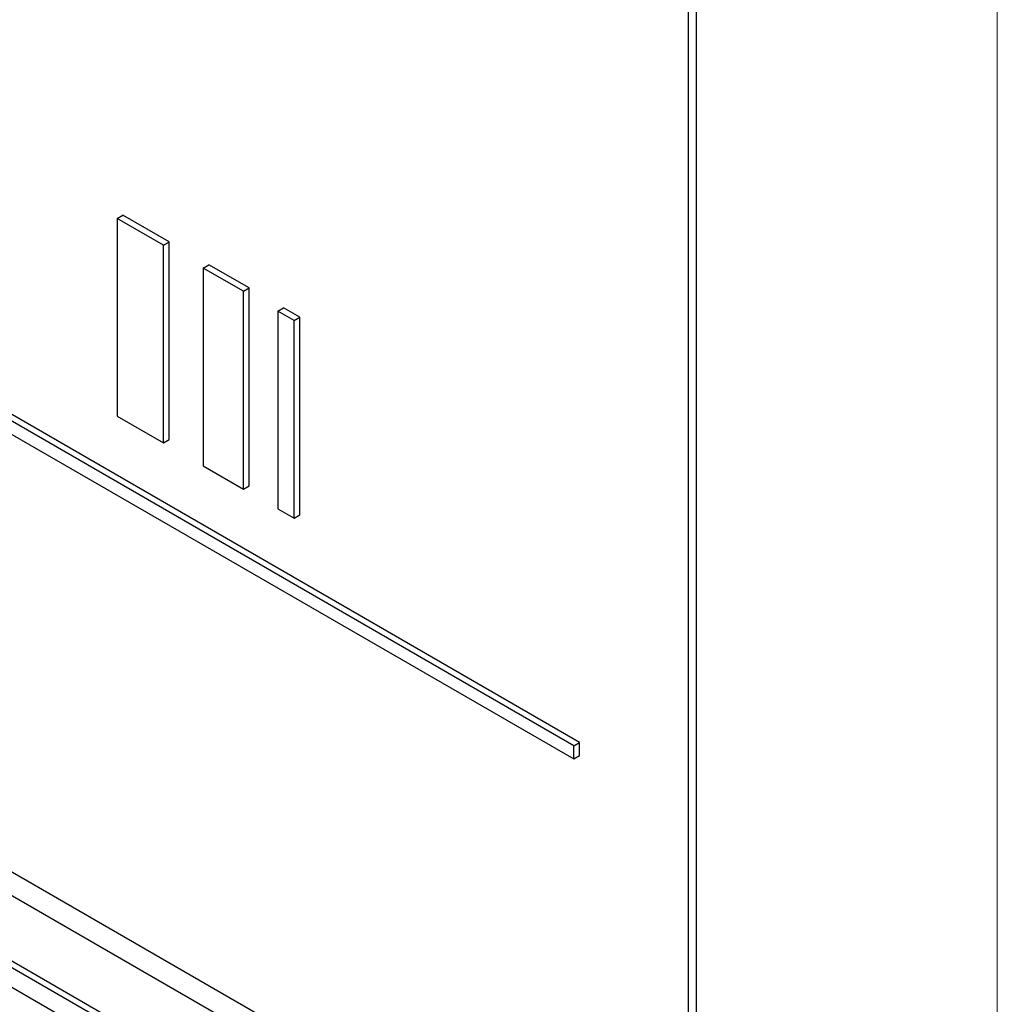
# Paper-space layout 'Blatt2' of a CAD drawing. Header units: millimetres. Extents: x 5 to 418, y 2 to 292.
# Tile 19 of 60: x 71.99 to 78.05, y 145.61 to 151.71. Entities that reach past the tile are written whole.
import ezdxf

# ---------------------------------------------------------------- set-up
doc = ezdxf.new("R2010")
doc.units = ezdxf.units.MM

psp = doc.layouts.new('Blatt2')

# ---------------------------------------------------------------- linework, layer by layer
at = {"color": 7, "linetype": 'Continuous', "lineweight": 18}
psp.add_line((78.0492, 128.2015), (78.0492, 162.3608), dxfattribs=at)
at = {"color": 7, "linetype": 'Continuous', "lineweight": 25}
for p, q in [((76.187, 144.2472), (76.187, 160.7821)), ((76.1364, 144.4221), (76.1364, 160.7529)), ((75.427, 147.2146), (58.0556, 157.2429)), ((75.4624, 147.235), (58.0909, 157.2633)), ((58.0556, 157.1613), (75.427, 147.133)), ((58.1052, 154.4231), (75.7828, 144.218)), ((57.979, 154.3502), (75.8334, 144.043)), ((75.7097, 143.6654), (58.032, 153.8705)), ((75.745, 143.6858), (58.0674, 153.8909)), ((75.7097, 143.5429), (62.5575, 151.1355)), ((72.5986, 150.4805), (72.6339, 150.5009)), ((72.8847, 150.3153), (72.5986, 150.4805)), ((72.5986, 150.4805), (72.5986, 149.2557)), ((72.9201, 150.3358), (72.6339, 150.5009)), ((72.8847, 150.3153), (72.9201, 150.3358)), ((72.9201, 149.1109), (72.9201, 150.3358)), ((72.8847, 149.0905), (72.8847, 150.3153)), ((73.1311, 150.1731), (73.1665, 150.1935)), ((73.3804, 150.0292), (73.1311, 150.1731)), ((73.1311, 150.1731), (73.1311, 148.9483)), ((73.4157, 150.0496), (73.1665, 150.1935)), ((73.3804, 150.0292), (73.4157, 150.0496)), ((73.3804, 148.8044), (73.3804, 150.0292)), ((73.4157, 148.8248), (73.4157, 150.0496)), ((73.5937, 149.9061), (73.629, 149.9265)), ((73.6942, 149.848), (73.5937, 149.9061)), ((73.5937, 149.9061), (73.5937, 148.6813)), ((73.7296, 149.8684), (73.629, 149.9265)), ((73.6942, 149.848), (73.7296, 149.8684)), ((73.6942, 148.6232), (73.6942, 149.848)), ((73.7296, 148.6436), (73.7296, 149.8684)), ((72.5986, 149.2557), (72.8847, 149.0905)), ((72.8847, 149.0905), (72.9201, 149.1109)), ((73.1311, 148.9483), (73.3804, 148.8044)), ((73.3804, 148.8044), (73.4157, 148.8248)), ((73.5937, 148.6813), (73.6942, 148.6232)), ((73.6942, 148.6232), (73.7296, 148.6436)), ((75.427, 147.2146), (75.4624, 147.235)), ((75.4624, 147.1534), (75.4624, 147.235)), ((75.427, 147.133), (75.427, 147.2146)), ((75.427, 147.133), (75.4624, 147.1534))]:
    psp.add_line(p, q, dxfattribs=at)

doc.saveas('drawing.dxf')
